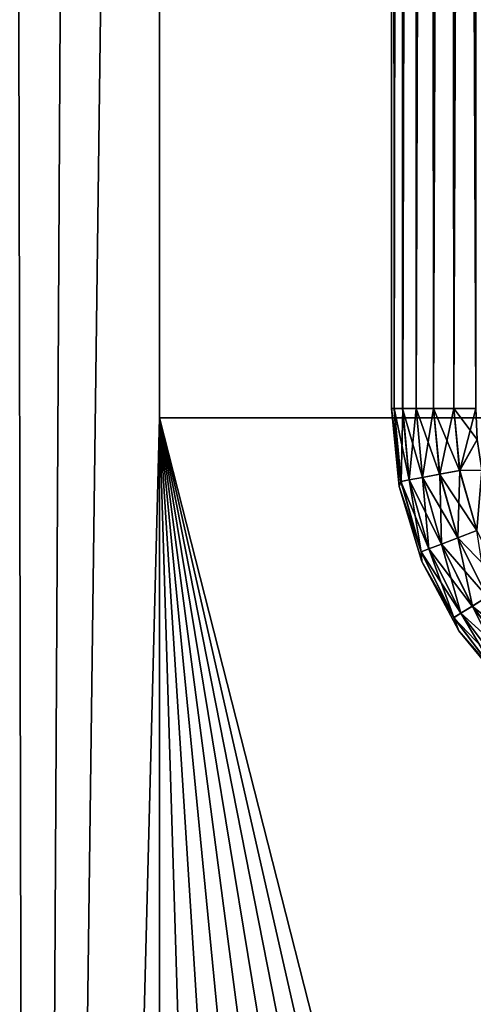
# Model space of a CAD drawing. Header units: metres. Extents: x -25 to 31, y -154 to 31.
# Tile 7 of 110: x -7.33 to -3.02, y -83.6 to -74.26. Entities that reach past the tile are written whole.
import ezdxf

# ---------------------------------------------------------------- set-up
doc = ezdxf.new("R2010")
doc.units = ezdxf.units.M
doc.layers.add('solid_FIT-WB-M-WASTE', color=7, linetype='CONTINUOUS')

msp = doc.modelspace()

# ---------------------------------------------------------------- linework, layer by layer
at = {"layer": 'solid_FIT-WB-M-WASTE'}
for points in [[(-15.000001, -77.891708, 125), (-14.999984, -138, 125), (15, -17.783419, 125)], [(5.305906, -19.801447, 125), (-15.000001, -77.891708, 125), (15, -17.783419, 125)], [(-14.999984, -138, 125), (15, -138, 125), (15, -17.783419, 125)], [(-5.306099, -19.801395, 125), (-7.845308, -18.939405, 125), (-15.000001, -77.891708, 125)], [(-2.676115, -20.324575, 125), (-5.306099, -19.801395, 125), (-15.000001, -77.891708, 125)], [(5.305906, -19.801447, 125), (2.675925, -20.3246, 125), (-15.000001, -77.891708, 125)], [(-2.676115, -20.324575, 125), (-15.000001, -77.891708, 125), (-0.000092, -20.500006, 125)], [(2.675925, -20.3246, 125), (-0.000092, -20.500006, 125), (-15.000001, -77.891708, 125)], [(-3.207055, -77.949997, 145.577255), (-3, -22.853939, 145.550003), (-3, -77.949997, 145.550003)], [(-3.064939, -22.996546, 145.552643), (-3, -22.853939, 145.550003), (-3.207055, -77.949997, 145.577255)], [(-3.130631, -23.141779, 145.56073), (-3.064939, -22.996546, 145.552643), (-3.207055, -77.949997, 145.577255)], [(-3.156057, -23.198473, 145.565369), (-3.130631, -23.141779, 145.56073), (-3.207055, -77.949997, 145.577255)], [(-3.195426, -23.287006, 145.574234), (-3.156057, -23.198473, 145.565369), (-3.207055, -77.949997, 145.577255)], [(-3.258882, -23.432234, 145.593048), (-3.195426, -23.287006, 145.574234), (-3.207055, -77.949997, 145.577255)], [(-3.258882, -23.432234, 145.593048), (-3.207055, -77.949997, 145.577255), (-3.400181, -77.949997, 145.657288)], [(-3.306163, -23.543116, 145.610901), (-3.258882, -23.432234, 145.593048), (-3.400181, -77.949997, 145.657288)], [(-3.320568, -23.577461, 145.617035), (-3.306163, -23.543116, 145.610901), (-3.400181, -77.949997, 145.657288)], [(-3.380059, -23.722689, 145.646042), (-3.320568, -23.577461, 145.617035), (-3.400181, -77.949997, 145.657288)], [(-3.436949, -23.867916, 145.679871), (-3.380059, -23.722689, 145.646042), (-3.400181, -77.949997, 145.657288)], [(-3.436949, -23.867916, 145.679871), (-3.400181, -77.949997, 145.657288), (-3.565982, -77.949997, 145.784607)], [(-3.44452, -23.887815, 145.68486), (-3.436949, -23.867916, 145.679871), (-3.565982, -77.949997, 145.784607)], [(-3.490849, -24.01314, 145.718277), (-3.44452, -23.887815, 145.68486), (-3.565982, -77.949997, 145.784607)], [(-3.541387, -24.158365, 145.761017), (-3.490849, -24.01314, 145.718277), (-3.565982, -77.949997, 145.784607)], [(-3.565785, -24.232523, 145.784409), (-3.541387, -24.158365, 145.761017), (-3.565982, -77.949997, 145.784607)], [(-3.588221, -24.3036, 145.807785), (-3.565785, -24.232523, 145.784409), (-3.565982, -77.949997, 145.784607)], [(-3.588221, -24.3036, 145.807785), (-3.565982, -77.949997, 145.784607), (-3.693134, -77.949997, 145.950546)], [(-3.631029, -24.44883, 145.858261), (-3.588221, -24.3036, 145.807785), (-3.693134, -77.949997, 145.950546)], [(-3.665279, -24.577194, 145.905701), (-3.631029, -24.44883, 145.858261), (-3.693134, -77.949997, 145.950546)], [(-3.703423, -24.739283, 145.968948), (-3.669516, -24.594053, 145.912109), (-3.693134, -77.949997, 145.950546)], [(-3.669516, -24.594053, 145.912109), (-3.665279, -24.577194, 145.905701), (-3.693134, -77.949997, 145.950546)], [(-3.703423, -24.739283, 145.968948), (-3.693134, -77.949997, 145.950546), (-3.772957, -77.949997, 146.143753)], [(-3.732513, -24.884504, 146.028397), (-3.703423, -24.739283, 145.968948), (-3.772957, -77.949997, 146.143753)], [(-3.739177, -24.921776, 146.044037), (-3.732513, -24.884504, 146.028397), (-3.772957, -77.949997, 146.143753)], [(-3.75659, -25.029736, 146.090057), (-3.739177, -24.921776, 146.044037), (-3.772957, -77.949997, 146.143753)], [(-3.775488, -25.174961, 146.153488), (-3.75659, -25.029736, 146.090057), (-3.772957, -77.949997, 146.143753)], [(-3.775488, -25.174961, 146.153488), (-3.772957, -77.949997, 146.143753), (-3.8, -77.949997, 146.350006)], [(-3.784655, -25.266228, 146.194061), (-3.775488, -25.174961, 146.153488), (-3.8, -77.949997, 146.350006)], [(-3.789078, -25.320189, 146.218262), (-3.784655, -25.266228, 146.194061), (-3.8, -77.949997, 146.350006)], [(-3.797268, -25.465427, 146.283936), (-3.789078, -25.320189, 146.218262), (-3.8, -77.949997, 146.350006)], [(-3.797268, -25.465427, 146.283936), (-3.8, -77.949997, 146.350006), (-3.8, -25.610497, 146.350006)], [(-3.8, -25.610497, 157.75), (-3.8, -77.949997, 146.350006), (-3.8, -77.949997, 157.75)], [(-3.8, -25.610497, 146.350006), (-3.8, -77.949997, 146.350006), (-3.8, -25.610497, 157.75)], [(-3.8, -25.610497, 157.75), (-3.8, -77.949997, 157.75), (-3.772741, -77.949997, 157.957062)], [(-3.772957, -25.610497, 157.956253), (-3.8, -25.610497, 157.75), (-3.772741, -77.949997, 157.957062)], [(-3.693134, -25.610497, 158.14946), (-3.772957, -25.610497, 157.956253), (-3.772741, -77.949997, 157.957062)], [(-3.693134, -25.610497, 158.14946), (-3.772741, -77.949997, 157.957062), (-3.692716, -77.949997, 158.150177)], [(-3.565982, -25.610497, 158.315384), (-3.693134, -25.610497, 158.14946), (-3.692716, -77.949997, 158.150177)], [(-3.565982, -25.610497, 158.315384), (-3.692716, -77.949997, 158.150177), (-3.565389, -77.949997, 158.315979)], [(-3.400181, -25.610497, 158.442719), (-3.565982, -25.610497, 158.315384), (-3.565389, -77.949997, 158.315979)], [(-3.400181, -25.610497, 158.442719), (-3.565389, -77.949997, 158.315979), (-3.399456, -77.949997, 158.44313)], [(-3.207055, -25.610497, 158.522736), (-3.400181, -25.610497, 158.442719), (-3.399456, -77.949997, 158.44313)], [(-3.207055, -25.610497, 158.522736), (-3.399456, -77.949997, 158.44313), (-3.206246, -77.949997, 158.522964)], [(-3.207055, -25.610497, 158.522736), (-3.206246, -77.949997, 158.522964), (-3, -77.949997, 158.550003)], [(-3.207055, -25.610497, 158.522736), (-3, -77.949997, 158.550003), (-3, -25.610497, 158.550003)], [(-7.426, -30.230675, 105.102196), (-7.226435, -125.810936, 105.075493), (-8.448201, -126.610435, 105.304314)], [(-7.426, -30.230675, 105.102196), (-6.70095, -30.617937, 105.024597), (-7.226435, -125.810936, 105.075493)], [(-6.70095, -30.617937, 105.024597), (-5.999999, -30.923292, 105), (-7.226435, -125.810936, 105.075493)], [(-7.226435, -125.810936, 105.075493), (-5.999999, -30.923292, 105), (-6.000011, -78.039551, 105)], [(-6.000011, -78.039551, 105), (-5.999999, -30.923292, 105), (6.000004, -78.039558, 105)], [(6.000004, -78.039558, 105), (-5.999999, -30.923292, 105), (-3.013824, -31.355492, 105)], [(-3.708715, -78.64328, 146.143753), (-3.726984, -78.691345, 146.350006), (-3.8, -77.949997, 146.350006)], [(-3.8, -77.949997, 157.75), (-3.8, -77.949997, 146.350006), (-3.726984, -78.691345, 146.350006)], [(-3.772957, -77.949997, 146.143753), (-3.708715, -78.64328, 146.143753), (-3.8, -77.949997, 146.350006)], [(-3.726984, -78.691345, 157.75), (-3.8, -77.949997, 157.75), (-3.726984, -78.691345, 146.350006)], [(-3.772741, -77.949997, 157.957062), (-3.8, -77.949997, 157.75), (-3.726984, -78.691345, 157.75)], [(-3.630252, -78.628609, 145.950546), (-3.708715, -78.64328, 146.143753), (-3.772957, -77.949997, 146.143753)], [(-3.693134, -77.949997, 145.950546), (-3.630252, -78.628609, 145.950546), (-3.772957, -77.949997, 146.143753)], [(-3.708503, -78.643242, 157.957062), (-3.772741, -77.949997, 157.957062), (-3.726984, -78.691345, 157.75)], [(-3.692716, -77.949997, 158.150177), (-3.772741, -77.949997, 157.957062), (-3.708503, -78.643242, 157.957062)], [(-3.62984, -78.628532, 158.150177), (-3.692716, -77.949997, 158.150177), (-3.708503, -78.643242, 157.957062)], [(-3.505264, -78.605247, 145.784607), (-3.630252, -78.628609, 145.950546), (-3.693134, -77.949997, 145.950546)], [(-3.565982, -77.949997, 145.784607), (-3.505264, -78.605247, 145.784607), (-3.693134, -77.949997, 145.950546)], [(-3.565389, -77.949997, 158.315979), (-3.692716, -77.949997, 158.150177), (-3.62984, -78.628532, 158.150177)], [(-3.504682, -78.605141, 158.315979), (-3.565389, -77.949997, 158.315979), (-3.62984, -78.628532, 158.150177)], [(-3.342287, -78.574783, 145.657288), (-3.505264, -78.605247, 145.784607), (-3.565982, -77.949997, 145.784607)], [(-3.400181, -77.949997, 145.657288), (-3.342287, -78.574783, 145.657288), (-3.565982, -77.949997, 145.784607)], [(-3.399456, -77.949997, 158.44313), (-3.565389, -77.949997, 158.315979), (-3.504682, -78.605141, 158.315979)], [(-3.341573, -78.574646, 158.44313), (-3.399456, -77.949997, 158.44313), (-3.504682, -78.605141, 158.315979)], [(-3.152449, -78.539291, 145.577255), (-3.342287, -78.574783, 145.657288), (-3.400181, -77.949997, 145.657288)], [(-3.207055, -77.949997, 145.577255), (-3.152449, -78.539291, 145.577255), (-3.400181, -77.949997, 145.657288)], [(-3.206246, -77.949997, 158.522964), (-3.399456, -77.949997, 158.44313), (-3.341573, -78.574646, 158.44313)], [(-3.151654, -78.539146, 158.522964), (-3.206246, -77.949997, 158.522964), (-3.341573, -78.574646, 158.44313)], [(-3.207055, -77.949997, 145.577255), (-3, -77.949997, 145.550003), (-2.985467, -78.244919, 145.550003)], [(-3.207055, -77.949997, 145.577255), (-2.985467, -78.244919, 145.550003), (-3.152449, -78.539291, 145.577255)], [(-3, -77.949997, 158.550003), (-3.206246, -77.949997, 158.522964), (-3.151654, -78.539146, 158.522964)], [(-2.985467, -78.244919, 158.550003), (-3, -77.949997, 158.550003), (-3.151654, -78.539146, 158.522964)], [(-7.226435, -125.810936, 105.075493), (-6.000011, -78.039551, 105), (-5.999829, -125.155815, 105)], [(-6.000011, -78.039551, 105), (1.541199, -123.870438, 105), (0.000334, -123.783936, 105)], [(-1.540743, -123.870384, 105), (-6.000011, -78.039551, 105), (0.000334, -123.783936, 105)], [(-6.000011, -78.039551, 105), (3.07618, -124.131447, 105), (1.541199, -123.870438, 105)], [(-6.000011, -78.039551, 105), (4.572599, -124.563667, 105), (3.07618, -124.131447, 105)], [(-6.000011, -78.039551, 105), (5.999937, -125.15583, 105), (4.572599, -124.563667, 105)], [(-6.000011, -78.039551, 105), (6.000004, -78.039558, 105), (5.999937, -125.15583, 105)], [(-4.572467, -124.563622, 105), (-5.999829, -125.155815, 105), (-6.000011, -78.039551, 105)], [(-3.07587, -124.131378, 105), (-4.572467, -124.563622, 105), (-6.000011, -78.039551, 105)], [(-1.540743, -123.870384, 105), (-3.07587, -124.131378, 105), (-6.000011, -78.039551, 105)], [(-3.152449, -78.539291, 145.577255), (-2.985467, -78.244919, 145.550003), (-2.942086, -78.536629, 145.550003)], [(-2.942086, -78.536629, 158.550003), (-2.985467, -78.244919, 158.550003), (-3.151654, -78.539146, 158.522964)], [(-3.152449, -78.539291, 145.577255), (-2.99049, -79.108521, 145.577255), (-3.342287, -78.574783, 145.657288)], [(-3.151654, -78.539146, 158.522964), (-3.341573, -78.574646, 158.44313), (-3.169898, -79.178024, 158.44313)], [(-2.989735, -79.108231, 158.522964), (-3.151654, -78.539146, 158.522964), (-3.169898, -79.178024, 158.44313)], [(-3.152449, -78.539291, 145.577255), (-2.942086, -78.536629, 145.550003), (-2.99049, -79.108521, 145.577255)], [(-2.942086, -78.536629, 158.550003), (-3.151654, -78.539146, 158.522964), (-2.989735, -79.108231, 158.522964)], [(-3.517976, -79.312874, 157.957062), (-3.708503, -78.643242, 157.957062), (-3.726984, -78.691345, 157.75)], [(-3.708715, -78.64328, 146.143753), (-3.518178, -79.31295, 146.143753), (-3.726984, -78.691345, 146.350006)], [(-3.630252, -78.628609, 145.950546), (-3.443745, -79.284111, 145.950546), (-3.708715, -78.64328, 146.143753)], [(-3.443745, -79.284111, 145.950546), (-3.518178, -79.31295, 146.143753), (-3.708715, -78.64328, 146.143753)], [(-3.62984, -78.628532, 158.150177), (-3.708503, -78.643242, 157.957062), (-3.517976, -79.312874, 157.957062)], [(-3.505264, -78.605247, 145.784607), (-3.325179, -79.238182, 145.784607), (-3.630252, -78.628609, 145.950546)], [(-3.325179, -79.238182, 145.784607), (-3.443745, -79.284111, 145.950546), (-3.630252, -78.628609, 145.950546)], [(-3.504682, -78.605141, 158.315979), (-3.62984, -78.628532, 158.150177), (-3.443355, -79.283966, 158.150177)], [(-3.443355, -79.283966, 158.150177), (-3.62984, -78.628532, 158.150177), (-3.517976, -79.312874, 157.957062)], [(-3.342287, -78.574783, 145.657288), (-3.170575, -79.178284, 145.657288), (-3.505264, -78.605247, 145.784607)], [(-3.170575, -79.178284, 145.657288), (-3.325179, -79.238182, 145.784607), (-3.505264, -78.605247, 145.784607)], [(-3.341573, -78.574646, 158.44313), (-3.504682, -78.605141, 158.315979), (-3.324626, -79.237968, 158.315979)], [(-3.324626, -79.237968, 158.315979), (-3.504682, -78.605141, 158.315979), (-3.443355, -79.283966, 158.150177)], [(-2.99049, -79.108521, 145.577255), (-3.170575, -79.178284, 145.657288), (-3.342287, -78.574783, 145.657288)], [(-3.169898, -79.178024, 158.44313), (-3.341573, -78.574646, 158.44313), (-3.324626, -79.237968, 158.315979)], [(-3.518178, -79.31295, 146.143753), (-3.510742, -79.404198, 146.350006), (-3.726984, -78.691345, 146.350006)], [(-3.726984, -78.691345, 157.75), (-3.726984, -78.691345, 146.350006), (-3.510742, -79.404198, 146.350006)], [(-3.510742, -79.404198, 157.75), (-3.726984, -78.691345, 157.75), (-3.510742, -79.404198, 146.350006)], [(-3.517976, -79.312874, 157.957062), (-3.726984, -78.691345, 157.75), (-3.510742, -79.404198, 157.75)], [(-2.99049, -79.108521, 145.577255), (-2.726693, -79.638298, 145.577255), (-3.170575, -79.178284, 145.657288)], [(-2.989735, -79.108231, 158.522964), (-3.169898, -79.178024, 158.44313), (-2.890275, -79.739586, 158.44313)], [(-3.170575, -79.178284, 145.657288), (-2.890893, -79.739967, 145.657288), (-3.325179, -79.238182, 145.784607)], [(-3.169898, -79.178024, 158.44313), (-3.324626, -79.237968, 158.315979), (-3.031355, -79.826935, 158.315979)], [(-2.726693, -79.638298, 145.577255), (-2.890893, -79.739967, 145.657288), (-3.170575, -79.178284, 145.657288)], [(-2.890275, -79.739586, 158.44313), (-3.169898, -79.178024, 158.44313), (-3.031355, -79.826935, 158.315979)], [(-3.443745, -79.284111, 145.950546), (-3.139966, -79.894188, 145.950546), (-3.518178, -79.31295, 146.143753)], [(-3.518178, -79.31295, 146.143753), (-3.207833, -79.936203, 146.143753), (-3.510742, -79.404198, 146.350006)], [(-3.139966, -79.894188, 145.950546), (-3.207833, -79.936203, 146.143753), (-3.518178, -79.31295, 146.143753)], [(-3.443355, -79.283966, 158.150177), (-3.517976, -79.312874, 157.957062), (-3.207649, -79.936089, 157.957062)], [(-3.207649, -79.936089, 157.957062), (-3.517976, -79.312874, 157.957062), (-3.510742, -79.404198, 157.75)], [(-3.325179, -79.238182, 145.784607), (-3.031859, -79.827248, 145.784607), (-3.443745, -79.284111, 145.950546)], [(-3.031859, -79.827248, 145.784607), (-3.139966, -79.894188, 145.950546), (-3.443745, -79.284111, 145.950546)], [(-3.324626, -79.237968, 158.315979), (-3.443355, -79.283966, 158.150177), (-3.13961, -79.893967, 158.150177)], [(-3.13961, -79.893967, 158.150177), (-3.443355, -79.283966, 158.150177), (-3.207649, -79.936089, 157.957062)], [(-2.890893, -79.739967, 145.657288), (-3.031859, -79.827248, 145.784607), (-3.325179, -79.238182, 145.784607)], [(-3.031355, -79.826935, 158.315979), (-3.324626, -79.237968, 158.315979), (-3.13961, -79.893967, 158.150177)], [(-3.207833, -79.936203, 146.143753), (-3.159585, -80.061165, 146.350006), (-3.510742, -79.404198, 146.350006)], [(-3.510742, -79.404198, 157.75), (-3.510742, -79.404198, 146.350006), (-3.159585, -80.061165, 146.350006)], [(-3.159585, -80.061165, 157.75), (-3.510742, -79.404198, 157.75), (-3.159585, -80.061165, 146.350006)], [(-3.207649, -79.936089, 157.957062), (-3.510742, -79.404198, 157.75), (-3.159585, -80.061165, 157.75)], [(-2.890893, -79.739967, 145.657288), (-2.512764, -80.240685, 145.657288), (-3.031859, -79.827248, 145.784607)], [(-2.890275, -79.739586, 158.44313), (-3.031355, -79.826935, 158.315979), (-2.634854, -80.35199, 158.315979)], [(-3.031859, -79.827248, 145.784607), (-2.635292, -80.352386, 145.784607), (-3.139966, -79.894188, 145.950546)], [(-3.031355, -79.826935, 158.315979), (-3.13961, -79.893967, 158.150177), (-2.72895, -80.437767, 158.150177)], [(-2.512764, -80.240685, 145.657288), (-2.635292, -80.352386, 145.784607), (-3.031859, -79.827248, 145.784607)], [(-2.634854, -80.35199, 158.315979), (-3.031355, -79.826935, 158.315979), (-2.72895, -80.437767, 158.150177)], [(-3.139966, -79.894188, 145.950546), (-2.729259, -80.438049, 145.950546), (-3.207833, -79.936203, 146.143753)], [(-3.207833, -79.936203, 146.143753), (-2.788249, -80.491821, 146.143753), (-3.159585, -80.061165, 146.350006)], [(-2.729259, -80.438049, 145.950546), (-2.788249, -80.491821, 146.143753), (-3.207833, -79.936203, 146.143753)], [(-3.13961, -79.893967, 158.150177), (-3.207649, -79.936089, 157.957062), (-2.788089, -80.491676, 157.957062)], [(-2.788089, -80.491676, 157.957062), (-3.207649, -79.936089, 157.957062), (-3.159585, -80.061165, 157.75)], [(-2.635292, -80.352386, 145.784607), (-2.729259, -80.438049, 145.950546), (-3.139966, -79.894188, 145.950546)], [(-2.72895, -80.437767, 158.150177), (-3.13961, -79.893967, 158.150177), (-2.788089, -80.491676, 157.957062)], [(-2.788249, -80.491821, 146.143753), (-2.687006, -80.637009, 146.350006), (-3.159585, -80.061165, 146.350006)], [(-3.159585, -80.061165, 157.75), (-3.159585, -80.061165, 146.350006), (-2.687006, -80.637009, 146.350006)], [(-2.687006, -80.637009, 157.75), (-3.159585, -80.061165, 157.75), (-2.687006, -80.637009, 146.350006)], [(-2.788089, -80.491676, 157.957062), (-3.159585, -80.061165, 157.75), (-2.687006, -80.637009, 157.75)]]:
    msp.add_3dface(points, dxfattribs=at)

doc.saveas('drawing.dxf')
